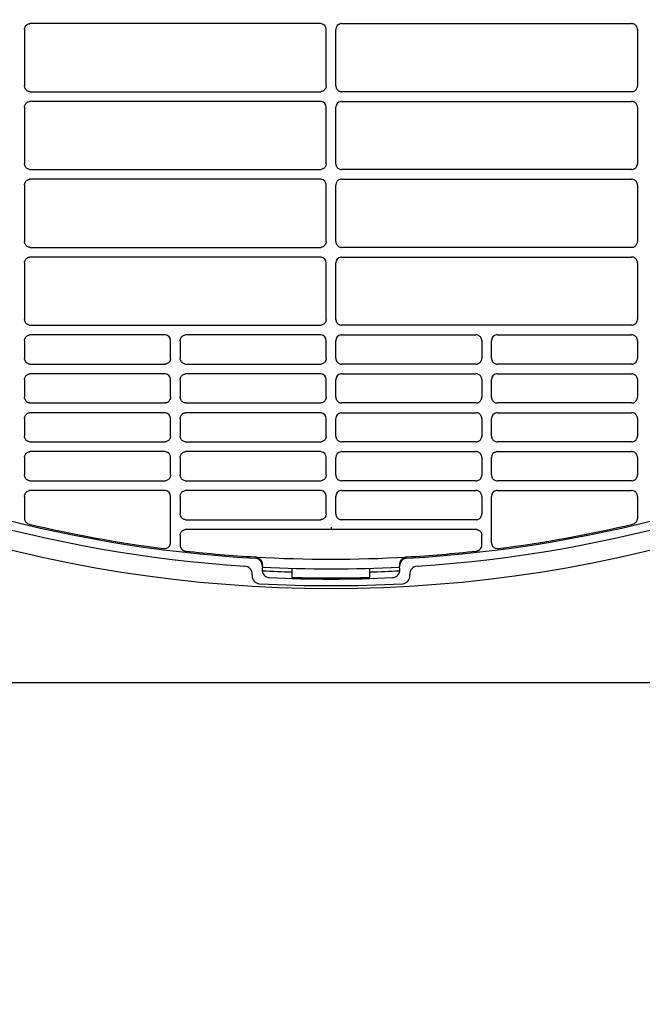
# Model space of a CAD drawing. Header units: millimetres. Extents: x -165365 to -33565, y 7406 to 103342.
# Tile 220 of 256: x -80958 to -80798, y 24927 to 25180. Entities that reach past the tile are written whole.
import ezdxf

# ---------------------------------------------------------------- set-up
doc = ezdxf.new("R2010")
doc.units = ezdxf.units.MM
doc.header["$MEASUREMENT"] = 0
doc.linetypes.add('ACAD_ISO03W100', pattern=[150, 60, -90])
doc.layers.add('DETAIL', color=5, linetype='Continuous')
doc.layers.add('ELEK CIENKIE', color=80, linetype='Continuous')

# ---------------------------------------------------------------- blocks, each defined once
blk = doc.blocks.new('A$C67C8A0BA')
at = {"layer": 'DETAIL', "color": 3, "linetype": 'Continuous'}
for p, q in [((841.04, 167.96), (841.04, 153.44)), ((917.07, 169.45), (842.54, 169.45)), ((918.56, 153.45), (918.56, 167.96)), ((921.04, 153.45), (921.04, 167.96)), ((922.53, 169.45), (997.06, 169.45)), ((998.56, 167.96), (998.56, 153.44)), ((842.53, 151.95), (917.07, 151.95)), ((997.07, 151.95), (922.53, 151.95)), ((917.07, 149.45), (842.54, 149.45)), ((922.53, 149.45), (997.06, 149.45)), ((841.04, 147.96), (841.04, 133.44)), ((918.56, 133.45), (918.56, 147.96)), ((921.04, 133.45), (921.04, 147.96)), ((998.56, 147.96), (998.56, 133.44)), ((842.53, 131.95), (917.07, 131.95)), ((997.07, 131.95), (922.53, 131.95)), ((917.07, 129.45), (842.54, 129.45)), ((922.53, 129.45), (997.06, 129.45)), ((841.04, 127.96), (841.04, 113.44)), ((918.56, 113.45), (918.56, 127.96)), ((921.04, 113.45), (921.04, 127.96)), ((998.56, 127.96), (998.56, 113.44)), ((842.53, 111.95), (917.07, 111.95)), ((997.07, 111.95), (922.53, 111.95)), ((917.07, 109.45), (842.54, 109.45)), ((922.53, 109.45), (997.06, 109.45)), ((841.04, 107.96), (841.04, 93.44)), ((918.56, 93.45), (918.56, 107.96)), ((921.04, 93.45), (921.04, 107.96)), ((998.56, 107.96), (998.56, 93.44)), ((842.53, 91.95), (917.07, 91.95)), ((997.07, 91.95), (922.53, 91.95)), ((877.07, 89.45), (842.54, 89.45)), ((917.07, 89.45), (882.54, 89.45)), ((922.53, 89.45), (957.06, 89.45)), ((962.53, 89.45), (997.06, 89.45)), ((841.04, 87.96), (841.04, 83.45)), ((878.56, 83.45), (878.56, 87.96)), ((881.04, 87.96), (881.04, 83.45)), ((918.56, 83.45), (918.56, 87.96)), ((921.04, 83.45), (921.04, 87.96)), ((958.56, 87.96), (958.56, 83.45)), ((961.04, 83.45), (961.04, 87.96)), ((998.56, 87.96), (998.56, 83.45)), ((842.53, 81.95), (877.07, 81.95)), ((882.53, 81.95), (917.07, 81.95)), ((957.07, 81.95), (922.53, 81.95)), ((997.07, 81.95), (962.53, 81.95)), ((877.07, 79.45), (842.54, 79.45)), ((917.06, 79.45), (882.54, 79.45)), ((922.53, 79.45), (957.06, 79.45)), ((962.53, 79.45), (997.06, 79.45)), ((841.04, 77.96), (841.04, 73.45)), ((878.56, 73.45), (878.56, 77.96)), ((881.04, 77.96), (881.04, 73.45)), ((918.56, 73.45), (918.56, 77.96)), ((921.04, 73.45), (921.04, 77.96)), ((958.56, 77.96), (958.56, 73.45)), ((961.04, 73.45), (961.04, 77.96)), ((998.56, 77.96), (998.56, 73.45)), ((842.53, 71.95), (877.07, 71.95)), ((882.53, 71.95), (917.07, 71.95)), ((957.07, 71.95), (922.53, 71.95)), ((997.07, 71.95), (962.53, 71.95)), ((877.07, 69.45), (842.54, 69.45)), ((917.06, 69.45), (882.54, 69.45)), ((922.53, 69.45), (957.06, 69.45)), ((962.53, 69.45), (997.06, 69.45)), ((841.04, 67.96), (841.04, 63.45)), ((878.56, 63.45), (878.56, 67.96)), ((881.04, 67.96), (881.04, 63.45)), ((918.56, 63.45), (918.56, 67.96)), ((921.04, 63.45), (921.04, 67.96)), ((958.56, 67.96), (958.56, 63.45)), ((961.04, 63.45), (961.04, 67.96)), ((998.56, 67.96), (998.56, 63.45)), ((842.53, 61.95), (877.08, 61.95)), ((882.53, 61.95), (917.07, 61.95)), ((957.07, 61.95), (922.53, 61.95)), ((997.07, 61.95), (962.52, 61.95)), ((877.07, 59.45), (842.54, 59.45)), ((917.06, 59.45), (882.54, 59.45)), ((922.53, 59.45), (957.06, 59.45)), ((962.53, 59.45), (997.06, 59.45)), ((841.04, 57.96), (841.04, 53.45)), ((878.56, 53.45), (878.56, 57.96)), ((881.04, 57.96), (881.04, 53.45)), ((918.56, 53.45), (918.56, 57.96)), ((921.04, 53.45), (921.04, 57.96)), ((958.56, 57.96), (958.56, 53.45)), ((961.04, 53.45), (961.04, 57.96)), ((998.56, 57.96), (998.56, 53.45)), ((842.53, 51.95), (877.08, 51.95)), ((882.53, 51.95), (917.07, 51.95)), ((957.07, 51.95), (922.53, 51.95)), ((997.07, 51.95), (962.52, 51.95)), ((877.07, 49.45), (842.54, 49.45)), ((917.06, 49.45), (882.54, 49.45)), ((922.54, 49.45), (957.06, 49.45)), ((962.53, 49.45), (997.06, 49.45)), ((841.04, 47.96), (841.04, 42.29)), ((878.56, 36.04), (878.56, 47.96)), ((881.04, 47.96), (881.04, 43.45)), ((918.56, 43.45), (918.56, 47.96)), ((921.04, 43.45), (921.04, 47.96)), ((958.56, 47.96), (958.56, 43.45)), ((961.04, 36.04), (961.04, 47.96)), ((998.56, 47.96), (998.56, 42.29)), ((882.53, 41.95), (917.07, 41.95)), ((957.07, 41.95), (922.53, 41.95)), ((881.04, 37.96), (881.04, 35.39)), ((919.8, 39.45), (882.54, 39.46)), ((919.8, 40.01), (919.8, 39.52)), ((919.8, 39.52), (919.8, 39.45)), ((957.06, 39.46), (919.8, 39.45)), ((958.56, 35.39), (958.56, 37.96)), ((899.53, 27.9), (899.52, 27.62)), ((902.16, 29.95), (902.11, 29.18)), ((902.18, 30.28), (902.17, 30.2)), ((909.8, 27.14), (909.8, 29.46)), ((929.8, 27.14), (929.8, 29.46)), ((937.43, 30.2), (937.42, 30.28)), ((937.49, 29.18), (937.44, 29.95)), ((940.08, 27.62), (940.07, 27.9)), ((1190.44, 0), (628, 0))]:
    blk.add_line(p, q, dxfattribs=at)
for points in [[(841.04, 167.96), (841.05, 168.17), (841.1, 168.38), (841.17, 168.58), (841.27, 168.76), (841.4, 168.93), (841.55, 169.08), (841.72, 169.21), (841.9, 169.31), (842.1, 169.39), (842.3, 169.43)], [(998.56, 167.96), (998.55, 168.17), (998.5, 168.38), (998.43, 168.58), (998.33, 168.76), (998.2, 168.93), (998.05, 169.08), (997.88, 169.21), (997.7, 169.31), (997.5, 169.39), (997.3, 169.43)], [(842.3, 151.97), (842.09, 152.02), (841.89, 152.09), (841.71, 152.2), (841.54, 152.32), (841.4, 152.48), (841.27, 152.64), (841.17, 152.83), (841.1, 153.03), (841.05, 153.23), (841.04, 153.44)], [(918.56, 153.45), (918.55, 153.24), (918.51, 153.03), (918.43, 152.83), (918.33, 152.65), (918.21, 152.48), (918.06, 152.33), (917.89, 152.2), (917.71, 152.09), (917.51, 152.02), (917.31, 151.97)], [(921.04, 153.45), (921.05, 153.24), (921.09, 153.03), (921.17, 152.83), (921.27, 152.65), (921.39, 152.48), (921.54, 152.33), (921.71, 152.2), (921.89, 152.09), (922.09, 152.02), (922.29, 151.97)], [(997.3, 151.97), (997.51, 152.02), (997.71, 152.09), (997.89, 152.2), (998.06, 152.32), (998.2, 152.48), (998.33, 152.64), (998.43, 152.83), (998.5, 153.03), (998.55, 153.23), (998.56, 153.44)], [(841.04, 147.96), (841.05, 148.17), (841.1, 148.38), (841.17, 148.58), (841.27, 148.76), (841.4, 148.93), (841.55, 149.08), (841.72, 149.21), (841.9, 149.31), (842.1, 149.39), (842.3, 149.44)], [(998.56, 147.96), (998.55, 148.17), (998.5, 148.38), (998.43, 148.58), (998.33, 148.76), (998.2, 148.93), (998.05, 149.08), (997.88, 149.21), (997.7, 149.31), (997.5, 149.39), (997.3, 149.44)], [(842.3, 131.97), (842.09, 132.02), (841.89, 132.09), (841.71, 132.2), (841.54, 132.33), (841.4, 132.48), (841.27, 132.64), (841.17, 132.83), (841.1, 133.03), (841.05, 133.23), (841.04, 133.44)], [(918.56, 133.45), (918.55, 133.24), (918.51, 133.03), (918.43, 132.83), (918.33, 132.65), (918.21, 132.48), (918.06, 132.33), (917.89, 132.2), (917.71, 132.1), (917.51, 132.02), (917.31, 131.97)], [(921.04, 133.45), (921.05, 133.24), (921.09, 133.03), (921.17, 132.83), (921.27, 132.65), (921.39, 132.48), (921.54, 132.33), (921.71, 132.2), (921.89, 132.1), (922.09, 132.02), (922.29, 131.97)], [(997.3, 131.97), (997.51, 132.02), (997.71, 132.09), (997.89, 132.2), (998.06, 132.33), (998.2, 132.48), (998.33, 132.64), (998.43, 132.83), (998.5, 133.03), (998.55, 133.23), (998.56, 133.44)], [(841.04, 127.96), (841.05, 128.17), (841.1, 128.38), (841.17, 128.58), (841.27, 128.76), (841.4, 128.93), (841.55, 129.08), (841.72, 129.21), (841.9, 129.31), (842.1, 129.39), (842.3, 129.44)], [(998.56, 127.96), (998.55, 128.17), (998.5, 128.38), (998.43, 128.58), (998.33, 128.76), (998.2, 128.93), (998.05, 129.08), (997.88, 129.21), (997.7, 129.31), (997.5, 129.39), (997.3, 129.44)], [(842.3, 111.97), (842.09, 112.02), (841.89, 112.09), (841.71, 112.2), (841.54, 112.33), (841.4, 112.48), (841.27, 112.65), (841.17, 112.83), (841.1, 113.03), (841.05, 113.24), (841.04, 113.44)], [(918.56, 113.45), (918.55, 113.24), (918.51, 113.03), (918.43, 112.83), (918.33, 112.65), (918.21, 112.48), (918.06, 112.33), (917.89, 112.2), (917.71, 112.1), (917.51, 112.02), (917.31, 111.97)], [(921.04, 113.45), (921.05, 113.24), (921.09, 113.03), (921.17, 112.83), (921.27, 112.65), (921.39, 112.48), (921.54, 112.33), (921.71, 112.2), (921.89, 112.1), (922.09, 112.02), (922.29, 111.97)], [(997.3, 111.97), (997.51, 112.02), (997.71, 112.09), (997.89, 112.2), (998.06, 112.33), (998.2, 112.48), (998.33, 112.65), (998.43, 112.83), (998.5, 113.03), (998.55, 113.24), (998.56, 113.44)], [(841.04, 107.96), (841.05, 108.17), (841.1, 108.38), (841.17, 108.58), (841.27, 108.76), (841.4, 108.93), (841.55, 109.08), (841.72, 109.21), (841.9, 109.31), (842.1, 109.39), (842.3, 109.44)], [(998.56, 107.96), (998.55, 108.17), (998.5, 108.38), (998.43, 108.58), (998.33, 108.76), (998.2, 108.93), (998.05, 109.08), (997.88, 109.21), (997.7, 109.31), (997.5, 109.39), (997.3, 109.44)], [(842.3, 91.97), (842.09, 92.02), (841.89, 92.09), (841.71, 92.2), (841.54, 92.33), (841.39, 92.48), (841.27, 92.65), (841.17, 92.83), (841.1, 93.03), (841.05, 93.24), (841.04, 93.44)], [(918.56, 93.45), (918.55, 93.24), (918.51, 93.03), (918.43, 92.83), (918.33, 92.65), (918.21, 92.48), (918.06, 92.33), (917.89, 92.2), (917.71, 92.1), (917.51, 92.02), (917.31, 91.97)], [(921.04, 93.45), (921.05, 93.24), (921.09, 93.03), (921.17, 92.83), (921.27, 92.65), (921.39, 92.48), (921.54, 92.33), (921.71, 92.2), (921.89, 92.1), (922.09, 92.02), (922.29, 91.97)], [(997.3, 91.97), (997.51, 92.02), (997.71, 92.09), (997.89, 92.2), (998.06, 92.33), (998.2, 92.48), (998.33, 92.65), (998.43, 92.83), (998.5, 93.03), (998.55, 93.24), (998.56, 93.44)], [(841.04, 87.96), (841.05, 88.17), (841.1, 88.38), (841.17, 88.58), (841.27, 88.76), (841.4, 88.93), (841.55, 89.08), (841.72, 89.21), (841.9, 89.31), (842.1, 89.39), (842.3, 89.44)], [(881.04, 87.96), (881.05, 88.17), (881.1, 88.38), (881.17, 88.58), (881.27, 88.76), (881.4, 88.93), (881.55, 89.08), (881.72, 89.21), (881.9, 89.31), (882.1, 89.39), (882.3, 89.44)], [(958.56, 87.96), (958.55, 88.17), (958.5, 88.38), (958.43, 88.58), (958.33, 88.76), (958.2, 88.93), (958.05, 89.08), (957.88, 89.21), (957.7, 89.31), (957.5, 89.39), (957.3, 89.44)], [(998.56, 87.96), (998.55, 88.17), (998.5, 88.38), (998.43, 88.58), (998.33, 88.76), (998.2, 88.93), (998.05, 89.08), (997.88, 89.21), (997.7, 89.31), (997.5, 89.39), (997.3, 89.44)], [(842.3, 81.97), (842.09, 82.02), (841.89, 82.09), (841.71, 82.2), (841.54, 82.33), (841.39, 82.48), (841.27, 82.65), (841.17, 82.83), (841.1, 83.03), (841.05, 83.24), (841.04, 83.45)], [(878.56, 83.45), (878.55, 83.24), (878.51, 83.03), (878.43, 82.83), (878.33, 82.65), (878.21, 82.48), (878.06, 82.33), (877.89, 82.2), (877.71, 82.1), (877.51, 82.02), (877.31, 81.97)], [(882.3, 81.97), (882.09, 82.02), (881.89, 82.09), (881.71, 82.2), (881.54, 82.33), (881.39, 82.48), (881.27, 82.65), (881.17, 82.83), (881.1, 83.03), (881.05, 83.24), (881.04, 83.45)], [(918.56, 83.45), (918.55, 83.24), (918.51, 83.03), (918.43, 82.83), (918.33, 82.65), (918.21, 82.48), (918.06, 82.33), (917.89, 82.2), (917.71, 82.1), (917.51, 82.02), (917.31, 81.97)], [(921.04, 83.45), (921.05, 83.24), (921.09, 83.03), (921.17, 82.83), (921.27, 82.65), (921.39, 82.48), (921.54, 82.33), (921.71, 82.2), (921.89, 82.1), (922.09, 82.02), (922.29, 81.97)], [(957.3, 81.97), (957.51, 82.02), (957.71, 82.09), (957.89, 82.2), (958.06, 82.33), (958.21, 82.48), (958.33, 82.65), (958.43, 82.83), (958.5, 83.03), (958.55, 83.24), (958.56, 83.45)], [(961.04, 83.45), (961.05, 83.24), (961.09, 83.03), (961.17, 82.83), (961.27, 82.65), (961.39, 82.48), (961.54, 82.33), (961.71, 82.2), (961.89, 82.1), (962.09, 82.02), (962.29, 81.97)], [(997.3, 81.97), (997.51, 82.02), (997.71, 82.09), (997.89, 82.2), (998.06, 82.33), (998.2, 82.48), (998.33, 82.65), (998.43, 82.83), (998.5, 83.03), (998.55, 83.24), (998.56, 83.45)], [(841.04, 77.96), (841.05, 78.17), (841.1, 78.38), (841.17, 78.58), (841.27, 78.76), (841.4, 78.93), (841.55, 79.08), (841.72, 79.21), (841.9, 79.31), (842.1, 79.39), (842.3, 79.44)], [(881.04, 77.96), (881.05, 78.17), (881.1, 78.38), (881.17, 78.58), (881.27, 78.76), (881.4, 78.93), (881.55, 79.08), (881.72, 79.21), (881.9, 79.31), (882.1, 79.39), (882.3, 79.44)], [(958.56, 77.96), (958.55, 78.17), (958.5, 78.38), (958.43, 78.58), (958.33, 78.76), (958.2, 78.93), (958.05, 79.08), (957.88, 79.21), (957.7, 79.31), (957.5, 79.39), (957.3, 79.44)], [(998.56, 77.96), (998.55, 78.17), (998.5, 78.38), (998.43, 78.58), (998.33, 78.76), (998.2, 78.93), (998.05, 79.08), (997.88, 79.21), (997.7, 79.31), (997.5, 79.39), (997.3, 79.44)], [(842.3, 71.97), (842.09, 72.02), (841.89, 72.09), (841.71, 72.2), (841.54, 72.33), (841.39, 72.48), (841.27, 72.65), (841.17, 72.83), (841.1, 73.03), (841.05, 73.24), (841.04, 73.45)], [(878.56, 73.45), (878.55, 73.24), (878.51, 73.03), (878.43, 72.83), (878.33, 72.65), (878.21, 72.48), (878.06, 72.33), (877.89, 72.2), (877.71, 72.1), (877.51, 72.02), (877.31, 71.97)], [(882.3, 71.97), (882.09, 72.02), (881.89, 72.09), (881.71, 72.2), (881.54, 72.33), (881.39, 72.48), (881.27, 72.65), (881.17, 72.83), (881.1, 73.03), (881.05, 73.24), (881.04, 73.45)], [(918.56, 73.45), (918.55, 73.24), (918.51, 73.03), (918.43, 72.83), (918.33, 72.65), (918.21, 72.48), (918.06, 72.33), (917.89, 72.2), (917.71, 72.1), (917.51, 72.02), (917.31, 71.97)], [(921.04, 73.45), (921.05, 73.24), (921.09, 73.03), (921.17, 72.83), (921.27, 72.65), (921.39, 72.48), (921.54, 72.33), (921.71, 72.2), (921.89, 72.1), (922.09, 72.02), (922.29, 71.97)], [(957.3, 71.97), (957.51, 72.02), (957.71, 72.09), (957.89, 72.2), (958.06, 72.33), (958.21, 72.48), (958.33, 72.65), (958.43, 72.83), (958.5, 73.03), (958.55, 73.24), (958.56, 73.45)], [(961.04, 73.45), (961.05, 73.24), (961.09, 73.03), (961.17, 72.83), (961.27, 72.65), (961.39, 72.48), (961.54, 72.33), (961.71, 72.2), (961.89, 72.1), (962.09, 72.02), (962.29, 71.97)], [(997.3, 71.97), (997.51, 72.02), (997.71, 72.09), (997.89, 72.2), (998.06, 72.33), (998.2, 72.48), (998.33, 72.65), (998.43, 72.83), (998.5, 73.03), (998.55, 73.24), (998.56, 73.45)], [(841.04, 67.96), (841.05, 68.17), (841.1, 68.38), (841.17, 68.58), (841.27, 68.76), (841.4, 68.93), (841.55, 69.08), (841.72, 69.21), (841.9, 69.31), (842.1, 69.39), (842.3, 69.44)], [(881.04, 67.96), (881.05, 68.17), (881.1, 68.38), (881.17, 68.58), (881.27, 68.76), (881.4, 68.93), (881.55, 69.08), (881.72, 69.21), (881.9, 69.31), (882.1, 69.39), (882.3, 69.44)], [(958.56, 67.96), (958.55, 68.17), (958.5, 68.38), (958.43, 68.58), (958.33, 68.76), (958.2, 68.93), (958.05, 69.08), (957.88, 69.21), (957.7, 69.31), (957.5, 69.39), (957.3, 69.44)], [(998.56, 67.96), (998.55, 68.17), (998.5, 68.38), (998.43, 68.58), (998.33, 68.76), (998.2, 68.93), (998.05, 69.08), (997.88, 69.21), (997.7, 69.31), (997.5, 69.39), (997.3, 69.44)], [(842.3, 61.97), (842.09, 62.02), (841.89, 62.1), (841.71, 62.2), (841.54, 62.33), (841.39, 62.48), (841.27, 62.65), (841.17, 62.83), (841.1, 63.03), (841.05, 63.24), (841.04, 63.45)], [(878.56, 63.45), (878.55, 63.24), (878.51, 63.03), (878.43, 62.83), (878.33, 62.65), (878.21, 62.48), (878.06, 62.33), (877.89, 62.2), (877.71, 62.1), (877.51, 62.02), (877.31, 61.97)], [(882.3, 61.97), (882.09, 62.02), (881.89, 62.1), (881.71, 62.2), (881.54, 62.33), (881.39, 62.48), (881.27, 62.65), (881.17, 62.83), (881.1, 63.03), (881.05, 63.24), (881.04, 63.45)], [(918.56, 63.45), (918.55, 63.24), (918.51, 63.03), (918.43, 62.83), (918.33, 62.65), (918.21, 62.48), (918.06, 62.33), (917.89, 62.2), (917.71, 62.1), (917.51, 62.02), (917.31, 61.97)], [(921.04, 63.45), (921.05, 63.24), (921.09, 63.03), (921.17, 62.83), (921.27, 62.65), (921.39, 62.48), (921.54, 62.33), (921.71, 62.2), (921.89, 62.1), (922.09, 62.02), (922.29, 61.97)], [(957.3, 61.97), (957.51, 62.02), (957.71, 62.1), (957.89, 62.2), (958.06, 62.33), (958.21, 62.48), (958.33, 62.65), (958.43, 62.83), (958.5, 63.03), (958.55, 63.24), (958.56, 63.45)], [(961.04, 63.45), (961.05, 63.24), (961.09, 63.03), (961.17, 62.83), (961.27, 62.65), (961.39, 62.48), (961.54, 62.33), (961.71, 62.2), (961.89, 62.1), (962.09, 62.02), (962.29, 61.97)], [(997.3, 61.97), (997.51, 62.02), (997.71, 62.1), (997.89, 62.2), (998.06, 62.33), (998.2, 62.48), (998.33, 62.65), (998.43, 62.83), (998.5, 63.03), (998.55, 63.24), (998.56, 63.45)], [(841.04, 57.96), (841.05, 58.17), (841.1, 58.38), (841.17, 58.58), (841.27, 58.76), (841.4, 58.93), (841.55, 59.08), (841.72, 59.21), (841.9, 59.31), (842.1, 59.39), (842.3, 59.44)], [(881.04, 57.96), (881.05, 58.17), (881.1, 58.38), (881.17, 58.58), (881.27, 58.76), (881.4, 58.93), (881.55, 59.08), (881.72, 59.21), (881.9, 59.31), (882.1, 59.39), (882.3, 59.44)], [(958.56, 57.96), (958.55, 58.17), (958.5, 58.38), (958.43, 58.58), (958.33, 58.76), (958.2, 58.93), (958.05, 59.08), (957.88, 59.21), (957.7, 59.31), (957.5, 59.39), (957.3, 59.44)], [(998.56, 57.96), (998.55, 58.17), (998.5, 58.38), (998.43, 58.58), (998.33, 58.76), (998.2, 58.93), (998.05, 59.08), (997.88, 59.21), (997.7, 59.31), (997.5, 59.39), (997.3, 59.44)], [(842.3, 51.97), (842.09, 52.02), (841.89, 52.1), (841.71, 52.2), (841.54, 52.33), (841.39, 52.48), (841.27, 52.65), (841.17, 52.83), (841.1, 53.03), (841.05, 53.24), (841.04, 53.45)], [(878.56, 53.45), (878.55, 53.24), (878.51, 53.03), (878.43, 52.84), (878.33, 52.65), (878.21, 52.48), (878.06, 52.33), (877.89, 52.2), (877.71, 52.1), (877.51, 52.02), (877.31, 51.97)], [(882.3, 51.97), (882.09, 52.02), (881.89, 52.1), (881.71, 52.2), (881.54, 52.33), (881.39, 52.48), (881.27, 52.65), (881.17, 52.83), (881.1, 53.03), (881.05, 53.24), (881.04, 53.45)], [(918.56, 53.45), (918.55, 53.24), (918.51, 53.03), (918.43, 52.83), (918.33, 52.65), (918.21, 52.48), (918.06, 52.33), (917.89, 52.2), (917.71, 52.1), (917.51, 52.02), (917.31, 51.97)], [(921.04, 53.45), (921.05, 53.24), (921.09, 53.03), (921.17, 52.83), (921.27, 52.65), (921.39, 52.48), (921.54, 52.33), (921.71, 52.2), (921.89, 52.1), (922.09, 52.02), (922.29, 51.97)], [(957.3, 51.97), (957.51, 52.02), (957.71, 52.1), (957.89, 52.2), (958.06, 52.33), (958.21, 52.48), (958.33, 52.65), (958.43, 52.83), (958.5, 53.03), (958.55, 53.24), (958.56, 53.45)], [(961.04, 53.45), (961.05, 53.24), (961.09, 53.03), (961.17, 52.84), (961.27, 52.65), (961.39, 52.48), (961.54, 52.33), (961.71, 52.2), (961.89, 52.1), (962.09, 52.02), (962.29, 51.97)], [(997.3, 51.97), (997.51, 52.02), (997.71, 52.1), (997.89, 52.2), (998.06, 52.33), (998.2, 52.48), (998.33, 52.65), (998.43, 52.83), (998.5, 53.03), (998.55, 53.24), (998.56, 53.45)], [(841.04, 47.96), (841.05, 48.17), (841.1, 48.38), (841.17, 48.58), (841.27, 48.76), (841.4, 48.93), (841.55, 49.08), (841.72, 49.21), (841.9, 49.31), (842.1, 49.39), (842.3, 49.44)], [(881.04, 47.96), (881.05, 48.17), (881.1, 48.38), (881.17, 48.58), (881.27, 48.76), (881.4, 48.93), (881.55, 49.08), (881.72, 49.21), (881.9, 49.31), (882.1, 49.39), (882.3, 49.44)], [(958.56, 47.96), (958.55, 48.17), (958.5, 48.38), (958.43, 48.58), (958.33, 48.76), (958.2, 48.93), (958.05, 49.08), (957.88, 49.21), (957.7, 49.31), (957.5, 49.39), (957.3, 49.44)], [(998.56, 47.96), (998.55, 48.17), (998.5, 48.38), (998.43, 48.58), (998.33, 48.76), (998.2, 48.93), (998.05, 49.08), (997.88, 49.21), (997.7, 49.31), (997.5, 49.39), (997.3, 49.44)], [(882.3, 41.97), (882.09, 42.02), (881.89, 42.09), (881.71, 42.2), (881.54, 42.33), (881.39, 42.48), (881.27, 42.65), (881.17, 42.83), (881.1, 43.03), (881.05, 43.24), (881.04, 43.45)], [(918.56, 43.45), (918.55, 43.24), (918.51, 43.03), (918.43, 42.83), (918.33, 42.65), (918.21, 42.48), (918.06, 42.33), (917.89, 42.2), (917.71, 42.1), (917.51, 42.02), (917.31, 41.97)], [(921.04, 43.45), (921.05, 43.24), (921.09, 43.03), (921.17, 42.83), (921.27, 42.65), (921.39, 42.48), (921.54, 42.33), (921.71, 42.2), (921.89, 42.1), (922.09, 42.02), (922.29, 41.97)], [(957.3, 41.97), (957.51, 42.02), (957.71, 42.09), (957.89, 42.2), (958.06, 42.33), (958.21, 42.48), (958.33, 42.65), (958.43, 42.83), (958.5, 43.03), (958.55, 43.24), (958.56, 43.45)], [(881.04, 37.96), (881.05, 38.17), (881.1, 38.38), (881.17, 38.58), (881.27, 38.76), (881.4, 38.93), (881.55, 39.08), (881.72, 39.21), (881.9, 39.31), (882.1, 39.39), (882.3, 39.44)], [(957.3, 39.44), (957.5, 39.39), (957.7, 39.31), (957.88, 39.21), (958.05, 39.08), (958.2, 38.93), (958.33, 38.76), (958.43, 38.58), (958.5, 38.38), (958.55, 38.17), (958.56, 37.96)]]:
    blk.add_lwpolyline(points, dxfattribs=at)
for centre, radius, start, end in [((919.8, 370.7), 341.4, 216.5085, 266.2831), ((919.8, 370.7), 339.2, 216.5085, 266.7007), ((842.54, 167.94), 1.51, 90.0025, 98.9313), ((917.07, 167.95), 1.51, 81.051, 89.9974), ((917.07, 167.96), 1.5, 359.9794, 81.0916), ((922.53, 167.96), 1.5, 98.9084, 180.0206), ((922.53, 167.95), 1.51, 90.0026, 98.949), ((919.8, 370.7), 339.2, 273.2993, 323.4916), ((919.8, 370.7), 341.4, 273.7169, 323.4916), ((997.06, 167.94), 1.51, 81.0687, 89.9975), ((842.53, 153.46), 1.5, 261.061, 269.9983), ((917.07, 153.45), 1.5, 270.0018, 278.955), ((922.53, 153.45), 1.5, 261.045, 269.9982), ((997.07, 153.46), 1.5, 270.0017, 278.939), ((842.54, 147.94), 1.51, 90.0025, 98.9308), ((917.07, 147.95), 1.51, 81.0515, 89.9974), ((917.07, 147.96), 1.5, 359.9857, 81.0962), ((922.53, 147.96), 1.5, 98.9038, 180.0143), ((922.53, 147.95), 1.51, 90.0026, 98.9485), ((997.06, 147.94), 1.51, 81.0692, 89.9975), ((842.53, 133.46), 1.5, 261.061, 269.9983), ((917.07, 133.45), 1.5, 270.0017, 278.955), ((922.53, 133.45), 1.5, 261.045, 269.9983), ((997.07, 133.46), 1.5, 270.0017, 278.939), ((842.54, 127.94), 1.51, 90.0026, 98.9303), ((917.07, 127.95), 1.51, 81.052, 89.9974), ((917.07, 127.96), 1.5, 359.992, 81.1007), ((922.53, 127.96), 1.5, 98.8993, 180.008), ((922.53, 127.95), 1.51, 90.0026, 98.948), ((997.06, 127.94), 1.51, 81.0697, 89.9974), ((842.53, 113.46), 1.5, 261.061, 269.9983), ((917.07, 113.45), 1.5, 270.0017, 278.9549), ((922.53, 113.45), 1.5, 261.0451, 269.9983), ((997.07, 113.46), 1.5, 270.0017, 278.939), ((842.54, 107.94), 1.51, 90.0026, 98.9297), ((917.07, 107.95), 1.51, 81.0525, 89.9973), ((917.07, 107.96), 1.5, 359.9983, 81.1053), ((922.53, 107.96), 1.5, 98.8947, 180.0017), ((922.53, 107.95), 1.51, 90.0027, 98.9475), ((997.06, 107.94), 1.51, 81.0703, 89.9974), ((919.8, 370.7), 346.4, 233.7024, 306.2976), ((842.53, 93.46), 1.5, 261.061, 269.9983), ((917.07, 93.45), 1.5, 270.0017, 278.9549), ((922.53, 93.45), 1.5, 261.0451, 269.9983), ((997.07, 93.46), 1.5, 270.0017, 278.939), ((842.54, 87.94), 1.51, 90.0026, 98.9291), ((877.07, 87.95), 1.51, 81.0503, 89.9973), ((877.07, 87.96), 1.5, 0.0004, 81.0965), ((882.54, 87.94), 1.51, 90.0027, 98.93), ((917.07, 87.95), 1.51, 81.053, 89.9973), ((917.07, 87.96), 1.5, 0.0047, 81.1099), ((922.53, 87.96), 1.5, 98.8901, 179.9953), ((922.53, 87.95), 1.51, 90.0027, 98.947), ((957.06, 87.94), 1.51, 81.07, 89.9973), ((962.53, 87.96), 1.5, 98.9035, 179.9996), ((962.53, 87.95), 1.51, 90.0027, 98.9497), ((997.06, 87.94), 1.51, 81.0709, 89.9974), ((842.53, 83.46), 1.5, 261.061, 269.9983), ((877.07, 83.45), 1.49, 270.0017, 278.9582), ((882.53, 83.45), 1.5, 261.0594, 269.9983), ((917.07, 83.45), 1.5, 270.0017, 278.9557), ((922.53, 83.45), 1.5, 261.0443, 269.9983), ((957.07, 83.45), 1.5, 270.0017, 278.9406), ((962.53, 83.45), 1.49, 261.0418, 269.9983), ((997.07, 83.46), 1.5, 270.0017, 278.939), ((842.54, 77.94), 1.51, 90.0027, 98.9289), ((877.07, 77.95), 1.51, 81.0497, 89.9973), ((877.07, 77.96), 1.5, 0.0035, 81.0979), ((882.54, 77.94), 1.51, 90.0027, 98.9306), ((917.06, 77.95), 1.51, 81.0524, 89.9973), ((917.07, 77.96), 1.5, 0.0078, 81.1113), ((922.53, 77.96), 1.5, 98.8887, 179.9922), ((922.53, 77.95), 1.51, 90.0027, 98.9476), ((957.06, 77.94), 1.51, 81.0694, 89.9973), ((962.53, 77.96), 1.5, 98.9021, 179.9965), ((962.53, 77.95), 1.51, 90.0027, 98.9503), ((997.06, 77.94), 1.51, 81.0711, 89.9973), ((842.53, 73.46), 1.5, 261.061, 269.9984), ((877.07, 73.45), 1.49, 270.0017, 278.9573), ((882.53, 73.45), 1.5, 261.0604, 269.9983), ((917.07, 73.45), 1.49, 270.0017, 278.9548), ((922.53, 73.45), 1.49, 261.0452, 269.9983), ((957.07, 73.45), 1.5, 270.0017, 278.9396), ((962.53, 73.45), 1.49, 261.0427, 269.9983), ((997.07, 73.46), 1.5, 270.0016, 278.939), ((842.54, 67.94), 1.51, 90.0027, 98.9286), ((877.07, 67.95), 1.51, 81.0509, 89.9972), ((877.07, 67.96), 1.5, 0.0067, 81.1011), ((882.54, 67.94), 1.51, 90.0027, 98.9294), ((917.06, 67.95), 1.51, 81.0536, 89.9972), ((917.07, 67.96), 1.5, 0.011, 81.1145), ((922.53, 67.96), 1.5, 98.8855, 179.989), ((922.53, 67.95), 1.51, 90.0028, 98.9464), ((957.06, 67.94), 1.51, 81.0706, 89.9973), ((962.53, 67.96), 1.5, 98.8989, 179.9933), ((962.53, 67.95), 1.51, 90.0028, 98.9491), ((997.06, 67.94), 1.51, 81.0714, 89.9973), ((842.53, 63.46), 1.5, 261.061, 269.9984), ((877.08, 63.45), 1.49, 270.0017, 278.9581), ((882.53, 63.45), 1.5, 261.0595, 269.9984), ((917.07, 63.45), 1.49, 270.0017, 278.9556), ((922.53, 63.45), 1.49, 261.0444, 269.9983), ((957.07, 63.45), 1.5, 270.0016, 278.9405), ((962.52, 63.45), 1.49, 261.0419, 269.9983), ((997.07, 63.46), 1.5, 270.0016, 278.939), ((842.54, 57.94), 1.51, 90.0027, 98.9282), ((877.07, 57.95), 1.51, 81.0503, 89.9972), ((877.07, 57.96), 1.5, 0.0099, 81.1025), ((882.54, 57.94), 1.51, 90.0027, 98.93), ((917.06, 57.95), 1.51, 81.053, 89.9972), ((917.07, 57.96), 1.5, 0.0142, 81.116), ((922.53, 57.96), 1.5, 98.884, 179.9858), ((922.53, 57.95), 1.51, 90.0028, 98.947), ((957.06, 57.94), 1.51, 81.07, 89.9973), ((962.53, 57.96), 1.5, 98.8975, 179.9901), ((962.53, 57.95), 1.51, 90.0028, 98.9497), ((997.06, 57.94), 1.51, 81.0718, 89.9973), ((842.53, 53.46), 1.5, 261.061, 269.9984), ((877.08, 53.45), 1.49, 270.0016, 278.9571), ((882.53, 53.45), 1.5, 261.0605, 269.9984), ((917.07, 53.45), 1.49, 270.0016, 278.9547), ((922.53, 53.45), 1.49, 261.0453, 269.9984), ((957.07, 53.45), 1.5, 270.0016, 278.9395), ((962.52, 53.45), 1.49, 261.0429, 269.9984), ((997.07, 53.46), 1.5, 270.0016, 278.939), ((842.54, 47.94), 1.51, 90.0027, 98.9279), ((877.07, 47.95), 1.51, 81.0514, 89.9972), ((877.07, 47.96), 1.5, 0.013, 81.1057), ((882.54, 47.94), 1.51, 90.0027, 98.9288), ((917.06, 47.95), 1.51, 81.0541, 89.9972), ((917.07, 47.96), 1.5, 0.0173, 81.1191), ((922.53, 47.96), 1.5, 98.8809, 179.9827), ((922.54, 47.95), 1.51, 90.0028, 98.9459), ((957.06, 47.94), 1.51, 81.0712, 89.9973), ((962.53, 47.96), 1.5, 98.8943, 179.987), ((962.53, 47.95), 1.51, 90.0028, 98.9486), ((997.06, 47.94), 1.51, 81.0721, 89.9973), ((842.54, 42.29), 1.5, 180.0463, 197.0352), ((842.53, 42.29), 1.49, 197.0896, 205.5912), ((842.54, 42.29), 1.5, 205.624, 239.7978), ((842.54, 42.3), 1.51, 239.7733, 256.7658), ((919.76, 370.68), 338.85, 256.7675, 262.7293), ((882.53, 43.45), 1.5, 261.0605, 269.9995), ((917.07, 43.45), 1.49, 270.0027, 278.9556), ((922.53, 43.45), 1.49, 261.0444, 269.9973), ((957.07, 43.45), 1.5, 270.0005, 278.9395), ((919.84, 370.68), 338.85, 277.2707, 283.2325), ((997.06, 42.3), 1.51, 283.2342, 300.2267), ((997.06, 42.29), 1.5, 300.2022, 334.376), ((997.07, 42.29), 1.49, 334.4088, 342.9104), ((997.06, 42.29), 1.5, 342.9648, 359.9537), ((882.54, 37.94), 1.51, 90.0017, 98.9284), ((957.06, 37.94), 1.51, 81.0716, 89.9983), ((877.07, 36.04), 1.49, 271.4445, 342.3173), ((877.06, 36.04), 1.51, 342.3812, 359.9541), ((962.54, 36.04), 1.51, 180.0459, 197.6188), ((962.53, 36.04), 1.49, 197.6827, 268.5555), ((877.07, 36.06), 1.51, 262.7312, 271.5033), ((882.54, 35.39), 1.5, 180.0581, 198.5551), ((882.53, 35.39), 1.49, 198.6267, 207.8859), ((882.54, 35.4), 1.5, 207.9435, 254.4797), ((882.54, 35.41), 1.51, 254.4304, 263.6636), ((919.77, 370.74), 338.9, 263.6658, 266.707), ((919.83, 370.74), 338.9, 273.293, 276.3342), ((957.06, 35.41), 1.51, 276.3364, 285.5678), ((957.06, 35.4), 1.5, 285.5185, 332.0457), ((957.07, 35.39), 1.49, 332.1032, 341.3605), ((957.06, 35.39), 1.5, 341.4322, 359.9418), ((962.53, 36.06), 1.51, 268.4967, 277.2688), ((900.16, 30.07), 2, 356.6122, 86.6959), ((900.18, 30.4), 2, 356.5621, 86.7228), ((919.8, 370.7), 338.89, 266.731, 273.269), ((939.42, 30.4), 2, 93.2772, 183.4379), ((939.44, 30.07), 2, 93.3041, 183.3878), ((897.54, 28.02), 2, 356.6123, 86.2783), ((904.11, 29.07), 2, 176.6158, 267.3694), ((919.8, 370.7), 341.39, 267.0365, 272.9635), ((919.8, 370.7), 342.32, 267.0477, 268.3253), ((919.8, 370.7), 342.32, 271.6747, 272.9523), ((935.49, 29.07), 2, 272.6306, 3.3842), ((942.06, 28.02), 2, 93.7217, 183.3877), ((901.51, 27.5), 2, 176.6172, 266.9456), ((919.8, 370.7), 345.68, 266.9502, 273.0498), ((919.8, 370.7), 343.99, 267.3707, 272.6293), ((919.8, 370.7), 343.71, 268.3324, 271.6676), ((938.09, 27.5), 2, 273.0544, 3.3828)]:
    blk.add_arc(centre, radius, start, end, dxfattribs=at)

msp = doc.modelspace()

# ---------------------------------------------------------------- linework, layer by layer
at = {"layer": 'ELEK CIENKIE', "color": 80, "linetype": 'ACAD_ISO03W100', "ltscale": 3}
msp.add_circle((-80405, 26479.5), 4350, dxfattribs=at)

# ---------------------------------------------------------------- block references
msp.add_blockref('A$C67C8A0BA', (-81798.16697, 25009.39228))

doc.saveas('drawing.dxf')
